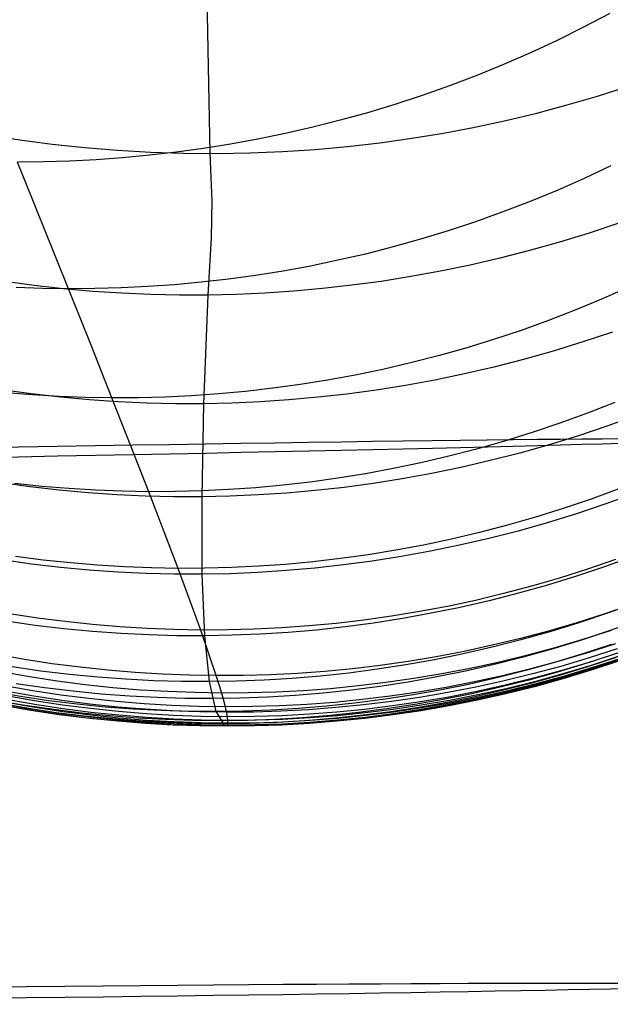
# Model space of a CAD drawing. Extents: x -1634 to -184, y -278 to 263.
# Tile 111 of 242: x -1142.24 to -1134.62, y 62.59 to 75.28. Entities that reach past the tile are written whole.
import ezdxf

# ---------------------------------------------------------------- set-up
doc = ezdxf.new("R2010")
doc.units = 0
doc.layers.add('PREDEFINITO', color=7, linetype='CONTINUOUS')

msp = doc.modelspace()

# ---------------------------------------------------------------- linework, layer by layer
at = {"layer": 'PREDEFINITO'}
for p, q in [((-1139.995, 84.249, 503.911), (-1139.783, 73.556, 547.064)), ((-1134.625, 75.356, 644.024), (-1134.963, 75.179, 644.071)), ((-1134.963, 75.179, 644.071), (-1135.303, 75.011, 644.114)), ((-1135.303, 75.011, 644.114), (-1135.647, 74.851, 644.154)), ((-1135.647, 74.851, 644.154), (-1135.993, 74.701, 644.19)), ((-1135.993, 74.701, 644.19), (-1136.341, 74.559, 644.223)), ((-1136.341, 74.559, 644.223), (-1136.691, 74.426, 644.252)), ((-1136.691, 74.426, 644.252), (-1137.043, 74.301, 644.278)), ((-1137.043, 74.301, 644.278), (-1137.395, 74.186, 644.301)), ((-1137.395, 74.186, 644.301), (-1137.749, 74.079, 644.32)), ((-1138.102, 73.981, 644.336), (-1138.456, 73.891, 644.349)), ((-1137.749, 74.079, 644.32), (-1138.102, 73.981, 644.336)), ((-1138.456, 73.891, 644.349), (-1138.81, 73.811, 644.359)), ((-1139.163, 73.738, 644.365), (-1139.515, 73.674, 644.369)), ((-1138.81, 73.811, 644.359), (-1139.163, 73.738, 644.365)), ((-1139.865, 73.618, 644.369), (-1140.215, 73.57, 644.366)), ((-1139.515, 73.674, 644.369), (-1139.865, 73.618, 644.369)), ((-1141.592, 73.456, 644.328), (-1141.929, 73.446, 644.311)), ((-1141.251, 73.473, 644.341), (-1141.592, 73.456, 644.328)), ((-1140.908, 73.498, 644.352), (-1141.251, 73.473, 644.341)), ((-1140.562, 73.53, 644.361), (-1140.908, 73.498, 644.352)), ((-1140.215, 73.57, 644.366), (-1140.562, 73.53, 644.361)), ((-1139.783, 73.556, 547.064), (-1139.759, 72.944, 549.219)), ((-1141.929, 73.446, 644.311), (-1142.264, 73.443, 644.293)), ((-1141.924, 72.601, 641.755), (-1142.264, 73.443, 644.293)), ((-1134.609, 73.393, 638.96), (-1134.954, 73.231, 639)), ((-1134.954, 73.231, 639), (-1135.301, 73.078, 639.036)), ((-1135.301, 73.078, 639.036), (-1135.651, 72.934, 639.07)), ((-1139.759, 72.944, 549.219), (-1139.764, 72.468, 550.999)), ((-1135.651, 72.934, 639.07), (-1136.002, 72.8, 639.1)), ((-1136.002, 72.8, 639.1), (-1136.355, 72.673, 639.127)), ((-1141.605, 71.81, 639.197), (-1141.924, 72.601, 641.755)), ((-1136.355, 72.673, 639.127), (-1136.71, 72.556, 639.151)), ((-1134.506, 72.657, 553.902), (-1134.889, 72.529, 553.899)), ((-1139.764, 72.468, 550.999), (-1139.809, 71.729, 554.035)), ((-1137.065, 72.448, 639.173), (-1137.42, 72.349, 639.191)), ((-1136.71, 72.556, 639.151), (-1137.065, 72.448, 639.173)), ((-1134.889, 72.529, 553.899), (-1135.274, 72.411, 553.899)), ((-1137.42, 72.349, 639.191), (-1137.776, 72.258, 639.206)), ((-1135.274, 72.411, 553.899), (-1135.658, 72.303, 553.901)), ((-1137.776, 72.258, 639.206), (-1138.131, 72.177, 639.219)), ((-1136.042, 72.204, 553.904), (-1136.426, 72.116, 553.909)), ((-1135.658, 72.303, 553.901), (-1136.042, 72.204, 553.904)), ((-1138.486, 72.103, 639.229), (-1138.839, 72.039, 639.235)), ((-1138.131, 72.177, 639.219), (-1138.486, 72.103, 639.229)), ((-1136.426, 72.116, 553.909), (-1136.809, 72.037, 553.917)), ((-1139.543, 71.934, 639.241), (-1139.893, 71.894, 639.24)), ((-1139.192, 71.982, 639.24), (-1139.543, 71.934, 639.241)), ((-1138.839, 72.039, 639.235), (-1139.192, 71.982, 639.24)), ((-1137.191, 71.967, 553.926), (-1137.572, 71.906, 553.936)), ((-1136.809, 72.037, 553.917), (-1137.191, 71.967, 553.926)), ((-1142.048, 71.852, 554.192), (-1142.429, 71.904, 554.225)), ((-1141.942, 71.815, 639.182), (-1142.282, 71.827, 639.164)), ((-1141.669, 71.81, 554.161), (-1142.048, 71.852, 554.192)), ((-1141.605, 71.81, 639.197), (-1141.942, 71.815, 639.182)), ((-1141.292, 71.777, 554.132), (-1141.669, 71.81, 554.161)), ((-1141.268, 71.812, 639.211), (-1141.605, 71.81, 639.197)), ((-1141.314, 71.082, 636.67), (-1141.605, 71.81, 639.197)), ((-1140.928, 71.821, 639.222), (-1141.268, 71.812, 639.211)), ((-1140.586, 71.838, 639.23), (-1140.928, 71.821, 639.222)), ((-1140.24, 71.862, 639.236), (-1140.586, 71.838, 639.23)), ((-1139.893, 71.894, 639.24), (-1140.24, 71.862, 639.236)), ((-1138.328, 71.813, 553.963), (-1138.702, 71.779, 553.979)), ((-1137.951, 71.855, 553.949), (-1138.328, 71.813, 553.963)), ((-1137.572, 71.906, 553.936), (-1137.951, 71.855, 553.949)), ((-1134.361, 71.841, 633.87), (-1134.71, 71.686, 633.906)), ((-1140.917, 71.752, 554.105), (-1141.292, 71.777, 554.132)), ((-1140.545, 71.736, 554.08), (-1140.917, 71.752, 554.105)), ((-1140.175, 71.729, 554.056), (-1140.545, 71.736, 554.08)), ((-1139.809, 71.729, 554.035), (-1140.175, 71.729, 554.056)), ((-1139.809, 71.729, 554.035), (-1139.863, 70.33, 560.355)), ((-1139.443, 71.738, 554.015), (-1139.809, 71.729, 554.035)), ((-1139.074, 71.754, 553.996), (-1139.443, 71.738, 554.015)), ((-1138.702, 71.779, 553.979), (-1139.074, 71.754, 553.996)), ((-1134.71, 71.686, 633.906), (-1135.061, 71.54, 633.94)), ((-1135.061, 71.54, 633.94), (-1135.414, 71.403, 633.971)), ((-1135.414, 71.403, 633.971), (-1135.768, 71.275, 634)), ((-1135.768, 71.275, 634), (-1136.124, 71.157, 634.026)), ((-1134.591, 71.252, 560.17), (-1134.972, 71.125, 560.174)), ((-1141.045, 70.404, 634.126), (-1141.314, 71.082, 636.67)), ((-1136.48, 71.047, 634.049), (-1136.837, 70.947, 634.069)), ((-1136.124, 71.157, 634.026), (-1136.48, 71.047, 634.049)), ((-1134.972, 71.125, 560.174), (-1135.353, 71.007, 560.179)), ((-1136.837, 70.947, 634.069), (-1137.194, 70.855, 634.087)), ((-1135.353, 71.007, 560.179), (-1135.736, 70.899, 560.185)), ((-1137.194, 70.855, 634.087), (-1137.551, 70.772, 634.103)), ((-1136.118, 70.801, 560.193), (-1136.499, 70.713, 560.203)), ((-1135.736, 70.899, 560.185), (-1136.118, 70.801, 560.193)), ((-1137.908, 70.698, 634.116), (-1138.264, 70.633, 634.126)), ((-1137.551, 70.772, 634.103), (-1137.908, 70.698, 634.116)), ((-1136.499, 70.713, 560.203), (-1136.88, 70.634, 560.215)), ((-1138.618, 70.576, 634.134), (-1138.971, 70.528, 634.139)), ((-1138.264, 70.633, 634.126), (-1138.618, 70.576, 634.134)), ((-1137.26, 70.565, 560.227), (-1137.638, 70.505, 560.242)), ((-1136.88, 70.634, 560.215), (-1137.26, 70.565, 560.227)), ((-1142.088, 70.456, 560.518), (-1142.467, 70.508, 560.55)), ((-1142.07, 70.443, 634.09), (-1142.416, 70.471, 634.073)), ((-1141.711, 70.414, 560.487), (-1142.088, 70.456, 560.518)), ((-1141.725, 70.422, 634.104), (-1142.07, 70.443, 634.09)), ((-1141.384, 70.409, 634.116), (-1141.725, 70.422, 634.104)), ((-1141.336, 70.38, 560.457), (-1141.711, 70.414, 560.487)), ((-1141.045, 70.404, 634.126), (-1141.384, 70.409, 634.116)), ((-1140.364, 70.414, 634.139), (-1140.706, 70.405, 634.133)), ((-1140.019, 70.431, 634.142), (-1140.364, 70.414, 634.139)), ((-1139.672, 70.455, 634.144), (-1140.019, 70.431, 634.142)), ((-1139.323, 70.487, 634.143), (-1139.672, 70.455, 634.144)), ((-1138.971, 70.528, 634.139), (-1139.323, 70.487, 634.143)), ((-1138.39, 70.412, 560.274), (-1138.762, 70.379, 560.293)), ((-1138.015, 70.454, 560.257), (-1138.39, 70.412, 560.274)), ((-1137.638, 70.505, 560.242), (-1138.015, 70.454, 560.257)), ((-1140.964, 70.355, 560.429), (-1141.336, 70.38, 560.457)), ((-1140.706, 70.405, 634.133), (-1141.045, 70.404, 634.126)), ((-1140.797, 69.775, 631.567), (-1141.045, 70.404, 634.126)), ((-1140.594, 70.338, 560.403), (-1140.964, 70.355, 560.429)), ((-1140.227, 70.33, 560.378), (-1140.594, 70.338, 560.403)), ((-1139.863, 70.33, 560.355), (-1140.227, 70.33, 560.378)), ((-1139.863, 70.33, 560.355), (-1139.887, 69.13, 566.726)), ((-1139.499, 70.338, 560.333), (-1139.863, 70.33, 560.355)), ((-1139.132, 70.355, 560.312), (-1139.499, 70.338, 560.333)), ((-1138.762, 70.379, 560.293), (-1139.132, 70.355, 560.312)), ((-1134.558, 70.346, 628.749), (-1134.913, 70.207, 628.781)), ((-1134.913, 70.207, 628.781), (-1135.269, 70.078, 628.81)), ((-1134.27, 70.181, 566.483), (-1134.648, 70.045, 566.49)), ((-1135.269, 70.078, 628.81), (-1135.626, 69.957, 628.838)), ((-1134.648, 70.045, 566.49), (-1135.027, 69.918, 566.499)), ((-1135.626, 69.957, 628.838), (-1135.984, 69.846, 628.863)), ((-1135.027, 69.918, 566.499), (-1135.406, 69.801, 566.509)), ((-1140.571, 69.196, 628.993), (-1140.797, 69.775, 631.567)), ((-1135.984, 69.846, 628.863), (-1136.342, 69.744, 628.886)), ((-1135.406, 69.801, 566.509), (-1135.786, 69.694, 566.521)), ((-1136.701, 69.652, 628.906), (-1137.06, 69.568, 628.924)), ((-1136.342, 69.744, 628.886), (-1136.701, 69.652, 628.906)), ((-1135.786, 69.694, 566.521), (-1136.165, 69.596, 566.534)), ((-1137.06, 69.568, 628.924), (-1137.418, 69.493, 628.941)), ((-1136.165, 69.596, 566.534), (-1136.545, 69.508, 566.548)), ((-1137.775, 69.427, 628.955), (-1138.132, 69.369, 628.966)), ((-1137.418, 69.493, 628.941), (-1137.775, 69.427, 628.955)), ((-1136.923, 69.43, 566.564), (-1137.301, 69.362, 566.58)), ((-1136.545, 69.508, 566.548), (-1136.923, 69.43, 566.564)), ((-1142.1, 69.259, 566.894), (-1142.476, 69.311, 566.927)), ((-1141.951, 69.265, 628.966), (-1142.302, 69.303, 628.955)), ((-1141.602, 69.236, 628.976), (-1141.951, 69.265, 628.966)), ((-1138.84, 69.28, 628.984), (-1139.191, 69.247, 628.99)), ((-1138.487, 69.32, 628.976), (-1138.84, 69.28, 628.984)), ((-1138.132, 69.369, 628.966), (-1138.487, 69.32, 628.976)), ((-1137.677, 69.302, 566.598), (-1138.051, 69.252, 566.617)), ((-1137.301, 69.362, 566.58), (-1137.677, 69.302, 566.598)), ((-1141.725, 69.216, 566.863), (-1142.1, 69.259, 566.894)), ((-1141.352, 69.182, 566.833), (-1141.725, 69.216, 566.863)), ((-1141.256, 69.215, 628.983), (-1141.602, 69.236, 628.976)), ((-1140.982, 69.156, 566.804), (-1141.352, 69.182, 566.833)), ((-1140.912, 69.202, 628.989), (-1141.256, 69.215, 628.983)), ((-1140.614, 69.139, 566.777), (-1140.982, 69.156, 566.804)), ((-1140.571, 69.196, 628.993), (-1140.912, 69.202, 628.989)), ((-1140.249, 69.131, 566.751), (-1140.614, 69.139, 566.777)), ((-1140.23, 69.197, 628.995), (-1140.571, 69.196, 628.993)), ((-1140.372, 68.678, 626.462), (-1140.571, 69.196, 628.993)), ((-1139.887, 69.206, 628.995), (-1140.23, 69.197, 628.995)), ((-1139.54, 69.223, 628.993), (-1139.887, 69.206, 628.995)), ((-1139.526, 69.138, 566.702), (-1139.887, 69.13, 566.726)), ((-1139.191, 69.247, 628.99), (-1139.54, 69.223, 628.993)), ((-1139.161, 69.154, 566.679), (-1139.526, 69.138, 566.702)), ((-1138.793, 69.178, 566.658), (-1139.161, 69.154, 566.679)), ((-1138.423, 69.21, 566.637), (-1138.793, 69.178, 566.658)), ((-1138.051, 69.252, 566.617), (-1138.423, 69.21, 566.637)), ((-1134.509, 69.233, 623.651), (-1134.866, 69.101, 623.681)), ((-1134.302, 69.174, 572.829), (-1134.677, 69.038, 572.842)), ((-1139.887, 69.13, 566.726), (-1140.249, 69.131, 566.751)), ((-1139.887, 69.13, 566.726), (-1139.884, 68.133, 573.128)), ((-1134.866, 69.101, 623.681), (-1135.225, 68.98, 623.71)), ((-1134.677, 69.038, 572.842), (-1135.054, 68.912, 572.857)), ((-1135.225, 68.98, 623.71), (-1135.584, 68.867, 623.737)), ((-1135.054, 68.912, 572.857), (-1135.431, 68.796, 572.872)), ((-1135.944, 68.764, 623.762), (-1136.305, 68.67, 623.785)), ((-1135.584, 68.867, 623.737), (-1135.944, 68.764, 623.762)), ((-1135.431, 68.796, 572.872), (-1135.808, 68.689, 572.889)), ((-1140.193, 68.208, 623.92), (-1140.372, 68.678, 626.462)), ((-1136.305, 68.67, 623.785), (-1136.665, 68.585, 623.807)), ((-1135.808, 68.689, 572.889), (-1136.185, 68.593, 572.907)), ((-1137.025, 68.509, 623.826), (-1137.384, 68.442, 623.844)), ((-1136.665, 68.585, 623.807), (-1137.025, 68.509, 623.826)), ((-1136.562, 68.506, 572.925), (-1136.938, 68.428, 572.944)), ((-1136.185, 68.593, 572.907), (-1136.562, 68.506, 572.925)), ((-1137.742, 68.383, 623.859), (-1138.098, 68.334, 623.873)), ((-1137.384, 68.442, 623.844), (-1137.742, 68.383, 623.859)), ((-1136.938, 68.428, 572.944), (-1137.313, 68.36, 572.965)), ((-1142.082, 68.264, 573.301), (-1142.456, 68.317, 573.334)), ((-1141.934, 68.316, 623.915), (-1142.288, 68.362, 623.909)), ((-1141.71, 68.221, 573.27), (-1142.082, 68.264, 573.301)), ((-1141.581, 68.279, 623.919), (-1141.934, 68.316, 623.915)), ((-1141.23, 68.249, 623.922), (-1141.581, 68.279, 623.919)), ((-1140.882, 68.228, 623.923), (-1141.23, 68.249, 623.922)), ((-1138.806, 68.26, 623.896), (-1139.157, 68.235, 623.904)), ((-1138.453, 68.293, 623.885), (-1138.806, 68.26, 623.896)), ((-1138.098, 68.334, 623.873), (-1138.453, 68.293, 623.885)), ((-1138.059, 68.252, 573.008), (-1138.429, 68.211, 573.031)), ((-1137.687, 68.301, 572.986), (-1138.059, 68.252, 573.008)), ((-1137.313, 68.36, 572.965), (-1137.687, 68.301, 572.986)), ((-1134.55, 68.321, 618.511), (-1134.91, 68.197, 618.541)), ((-1134.307, 68.368, 579.202), (-1134.679, 68.233, 579.221)), ((-1141.339, 68.186, 573.239), (-1141.71, 68.221, 573.27)), ((-1140.971, 68.161, 573.21), (-1141.339, 68.186, 573.239)), ((-1140.606, 68.143, 573.182), (-1140.971, 68.161, 573.21)), ((-1140.536, 68.214, 623.922), (-1140.882, 68.228, 623.923)), ((-1140.243, 68.134, 573.154), (-1140.606, 68.143, 573.182)), ((-1140.193, 68.208, 623.92), (-1140.536, 68.214, 623.922)), ((-1139.884, 68.133, 573.128), (-1140.243, 68.134, 573.154)), ((-1139.851, 68.209, 623.916), (-1140.193, 68.208, 623.92)), ((-1140.037, 67.786, 621.368), (-1140.193, 68.208, 623.92)), ((-1139.525, 68.14, 573.103), (-1139.884, 68.133, 573.128)), ((-1139.884, 68.133, 573.128), (-1139.852, 67.339, 579.556)), ((-1139.505, 68.218, 623.911), (-1139.851, 68.209, 623.916)), ((-1139.162, 68.155, 573.078), (-1139.525, 68.14, 573.103)), ((-1139.157, 68.235, 623.904), (-1139.505, 68.218, 623.911)), ((-1138.797, 68.179, 573.054), (-1139.162, 68.155, 573.078)), ((-1138.429, 68.211, 573.031), (-1138.797, 68.179, 573.054)), ((-1134.91, 68.197, 618.541), (-1135.271, 68.083, 618.57)), ((-1134.679, 68.233, 579.221), (-1135.053, 68.108, 579.241)), ((-1135.271, 68.083, 618.57), (-1135.633, 67.978, 618.597)), ((-1135.053, 68.108, 579.241), (-1135.428, 67.992, 579.262)), ((-1135.995, 67.883, 618.623), (-1136.356, 67.796, 618.647)), ((-1135.803, 67.887, 579.283), (-1136.178, 67.791, 579.305)), ((-1135.633, 67.978, 618.597), (-1135.995, 67.883, 618.623)), ((-1135.428, 67.992, 579.262), (-1135.803, 67.887, 579.283)), ((-1139.901, 67.413, 618.806), (-1140.037, 67.786, 621.368)), ((-1136.356, 67.796, 618.647), (-1136.718, 67.719, 618.67)), ((-1136.178, 67.791, 579.305), (-1136.552, 67.705, 579.328)), ((-1134.326, 67.749, 613.436), (-1134.688, 67.623, 613.468)), ((-1134.284, 67.763, 585.594), (-1134.654, 67.629, 585.619)), ((-1142.007, 67.568, 618.836), (-1142.365, 67.623, 618.836)), ((-1137.078, 67.651, 618.691), (-1137.438, 67.592, 618.71)), ((-1136.926, 67.629, 579.351), (-1137.298, 67.561, 579.375)), ((-1136.718, 67.719, 618.67), (-1137.078, 67.651, 618.691)), ((-1136.552, 67.705, 579.328), (-1136.926, 67.629, 579.351)), ((-1134.688, 67.623, 613.468), (-1135.05, 67.508, 613.499)), ((-1134.654, 67.629, 585.619), (-1135.025, 67.506, 585.644)), ((-1142.036, 67.473, 579.734), (-1142.408, 67.526, 579.766)), ((-1141.65, 67.522, 618.834), (-1142.007, 67.568, 618.836)), ((-1141.296, 67.484, 618.831), (-1141.65, 67.522, 618.834)), ((-1138.153, 67.5, 618.745), (-1138.507, 67.466, 618.76)), ((-1137.796, 67.542, 618.728), (-1138.153, 67.5, 618.745)), ((-1137.67, 67.503, 579.4), (-1138.039, 67.454, 579.425)), ((-1137.438, 67.592, 618.71), (-1137.796, 67.542, 618.728)), ((-1137.298, 67.561, 579.375), (-1137.67, 67.503, 579.4)), ((-1135.05, 67.508, 613.499), (-1135.413, 67.401, 613.528)), ((-1135.025, 67.506, 585.644), (-1135.397, 67.391, 585.67)), ((-1134.262, 67.537, 588.789), (-1134.631, 67.404, 588.817)), ((-1141.666, 67.429, 579.702), (-1142.036, 67.473, 579.734)), ((-1141.298, 67.394, 579.672), (-1141.666, 67.429, 579.702)), ((-1140.933, 67.368, 579.642), (-1141.298, 67.394, 579.672)), ((-1140.943, 67.454, 618.827), (-1141.296, 67.484, 618.831)), ((-1140.593, 67.433, 618.821), (-1140.943, 67.454, 618.827)), ((-1140.569, 67.35, 579.612), (-1140.933, 67.368, 579.642)), ((-1140.246, 67.419, 618.814), (-1140.593, 67.433, 618.821)), ((-1139.901, 67.413, 618.806), (-1140.246, 67.419, 618.814)), ((-1139.557, 67.415, 618.797), (-1139.901, 67.413, 618.806)), ((-1139.79, 67.096, 616.3), (-1139.901, 67.413, 618.806)), ((-1139.21, 67.424, 618.786), (-1139.557, 67.415, 618.797)), ((-1138.86, 67.441, 618.774), (-1139.21, 67.424, 618.786)), ((-1138.772, 67.383, 579.476), (-1139.135, 67.36, 579.503)), ((-1138.507, 67.466, 618.76), (-1138.86, 67.441, 618.774)), ((-1138.407, 67.414, 579.45), (-1138.772, 67.383, 579.476)), ((-1138.039, 67.454, 579.425), (-1138.407, 67.414, 579.45)), ((-1135.413, 67.401, 613.528), (-1135.776, 67.304, 613.557)), ((-1135.397, 67.391, 585.67), (-1135.77, 67.287, 585.696)), ((-1134.631, 67.404, 588.817), (-1135.001, 67.281, 588.845)), ((-1134.608, 67.407, 610.922), (-1134.971, 67.29, 610.953)), ((-1140.209, 67.341, 579.584), (-1140.569, 67.35, 579.612)), ((-1139.852, 67.339, 579.556), (-1140.209, 67.341, 579.584)), ((-1139.495, 67.346, 579.529), (-1139.852, 67.339, 579.556)), ((-1139.852, 67.339, 579.556), (-1139.792, 66.749, 586.003)), ((-1139.135, 67.36, 579.503), (-1139.495, 67.346, 579.529)), ((-1135.77, 67.287, 585.696), (-1136.142, 67.193, 585.723)), ((-1135.776, 67.304, 613.557), (-1136.14, 67.217, 613.584)), ((-1135.001, 67.281, 588.845), (-1135.372, 67.167, 588.873)), ((-1134.971, 67.29, 610.953), (-1135.335, 67.183, 610.984)), ((-1134.549, 67.238, 608.371), (-1134.913, 67.12, 608.404)), ((-1136.514, 67.108, 585.75), (-1136.885, 67.032, 585.777)), ((-1136.502, 67.139, 613.609), (-1136.864, 67.069, 613.634)), ((-1136.142, 67.193, 585.723), (-1136.514, 67.108, 585.75)), ((-1136.14, 67.217, 613.584), (-1136.502, 67.139, 613.609)), ((-1135.372, 67.167, 588.873), (-1135.743, 67.064, 588.902)), ((-1135.335, 67.183, 610.984), (-1135.699, 67.086, 611.013)), ((-1134.913, 67.12, 608.404), (-1135.277, 67.012, 608.435)), ((-1134.601, 67.229, 592.017), (-1134.97, 67.107, 592.048)), ((-1134.528, 67.173, 607.13), (-1134.892, 67.055, 607.163)), ((-1134.512, 67.119, 605.887), (-1134.876, 67, 605.92)), ((-1142.175, 67.035, 613.865), (-1142.537, 67.099, 613.872)), ((-1141.815, 66.98, 613.857), (-1142.175, 67.035, 613.865)), ((-1139.7, 66.826, 613.787), (-1139.79, 67.096, 616.3)), ((-1137.225, 67.009, 613.657), (-1137.585, 66.958, 613.679)), ((-1136.885, 67.032, 585.777), (-1137.255, 66.966, 585.805)), ((-1136.864, 67.069, 613.634), (-1137.225, 67.009, 613.657)), ((-1136.062, 66.997, 611.042), (-1136.426, 66.918, 611.069)), ((-1135.743, 67.064, 588.902), (-1136.114, 66.97, 588.931)), ((-1135.699, 67.086, 611.013), (-1136.062, 66.997, 611.042)), ((-1135.339, 66.994, 592.078), (-1135.709, 66.891, 592.109)), ((-1135.277, 67.012, 608.435), (-1135.642, 66.914, 608.466)), ((-1134.97, 67.107, 592.048), (-1135.339, 66.994, 592.078)), ((-1134.932, 66.983, 595.252), (-1135.3, 66.871, 595.286)), ((-1134.892, 67.055, 607.163), (-1135.257, 66.946, 607.195)), ((-1134.876, 67, 605.92), (-1135.241, 66.892, 605.953)), ((-1134.564, 67.104, 595.219), (-1134.932, 66.983, 595.252)), ((-1134.543, 67.061, 596.82), (-1134.91, 66.94, 596.855)), ((-1134.52, 67.03, 598.429), (-1134.887, 66.909, 598.464)), ((-1134.501, 67.076, 604.644), (-1134.866, 66.957, 604.677)), ((-1134.498, 67.015, 600.914), (-1134.863, 66.895, 600.949)), ((-1134.495, 67.044, 603.4), (-1134.86, 66.925, 603.434)), ((-1134.494, 67.024, 602.156), (-1134.859, 66.904, 602.19)), ((-1142.111, 66.81, 611.37), (-1142.473, 66.874, 611.381)), ((-1141.962, 66.886, 586.185), (-1142.331, 66.939, 586.217)), ((-1141.594, 66.842, 586.154), (-1141.962, 66.886, 586.185)), ((-1141.457, 66.934, 613.848), (-1141.815, 66.98, 613.857)), ((-1141.1, 66.896, 613.838), (-1141.457, 66.934, 613.848)), ((-1140.746, 66.866, 613.826), (-1141.1, 66.896, 613.838)), ((-1140.394, 66.845, 613.814), (-1140.746, 66.866, 613.826)), ((-1138.653, 66.855, 613.738), (-1139.005, 66.837, 613.756)), ((-1138.299, 66.881, 613.72), (-1138.653, 66.855, 613.738)), ((-1137.991, 66.86, 585.861), (-1138.356, 66.821, 585.889)), ((-1137.943, 66.915, 613.7), (-1138.299, 66.881, 613.72)), ((-1137.624, 66.909, 585.833), (-1137.991, 66.86, 585.861)), ((-1137.585, 66.958, 613.679), (-1137.943, 66.915, 613.7)), ((-1137.255, 66.966, 585.805), (-1137.624, 66.909, 585.833)), ((-1136.484, 66.885, 588.96), (-1136.854, 66.81, 588.989)), ((-1136.426, 66.918, 611.069), (-1136.789, 66.849, 611.096)), ((-1136.114, 66.97, 588.931), (-1136.484, 66.885, 588.96)), ((-1135.709, 66.891, 592.109), (-1136.079, 66.797, 592.14)), ((-1135.642, 66.914, 608.466), (-1136.006, 66.825, 608.496)), ((-1135.3, 66.871, 595.286), (-1135.668, 66.768, 595.319)), ((-1135.257, 66.946, 607.195), (-1135.622, 66.848, 607.226)), ((-1135.241, 66.892, 605.953), (-1135.607, 66.792, 605.984)), ((-1134.91, 66.94, 596.855), (-1135.278, 66.828, 596.889)), ((-1134.887, 66.909, 598.464), (-1135.253, 66.798, 598.5)), ((-1134.866, 66.957, 604.677), (-1135.231, 66.848, 604.71)), ((-1134.863, 66.895, 600.949), (-1135.229, 66.784, 600.983)), ((-1134.86, 66.925, 603.434), (-1135.225, 66.816, 603.467)), ((-1134.859, 66.904, 602.19), (-1135.225, 66.794, 602.224)), ((-1141.75, 66.755, 611.358), (-1142.111, 66.81, 611.37)), ((-1141.391, 66.709, 611.345), (-1141.75, 66.755, 611.358)), ((-1141.229, 66.806, 586.122), (-1141.594, 66.842, 586.154)), ((-1140.865, 66.779, 586.092), (-1141.229, 66.806, 586.122)), ((-1140.505, 66.761, 586.062), (-1140.865, 66.779, 586.092)), ((-1140.147, 66.751, 586.032), (-1140.505, 66.761, 586.062)), ((-1140.046, 66.831, 613.801), (-1140.394, 66.845, 613.814)), ((-1139.792, 66.749, 586.003), (-1140.147, 66.751, 586.032)), ((-1139.7, 66.826, 613.787), (-1140.046, 66.831, 613.801)), ((-1139.437, 66.754, 585.974), (-1139.792, 66.749, 586.003)), ((-1139.792, 66.749, 586.003), (-1139.704, 66.363, 592.448)), ((-1139.354, 66.828, 613.772), (-1139.7, 66.826, 613.787)), ((-1139.63, 66.601, 611.268), (-1139.7, 66.826, 613.787)), ((-1139.08, 66.768, 585.946), (-1139.437, 66.754, 585.974)), ((-1139.005, 66.837, 613.756), (-1139.354, 66.828, 613.772)), ((-1138.719, 66.79, 585.917), (-1139.08, 66.768, 585.946)), ((-1138.356, 66.821, 585.889), (-1138.719, 66.79, 585.917)), ((-1137.511, 66.736, 611.145), (-1137.87, 66.693, 611.168)), ((-1137.223, 66.744, 589.018), (-1137.591, 66.688, 589.047)), ((-1137.15, 66.788, 611.121), (-1137.511, 66.736, 611.145)), ((-1136.854, 66.81, 588.989), (-1137.223, 66.744, 589.018)), ((-1136.789, 66.849, 611.096), (-1137.15, 66.788, 611.121)), ((-1136.37, 66.745, 608.525), (-1136.734, 66.675, 608.553)), ((-1136.079, 66.797, 592.14), (-1136.448, 66.713, 592.171)), ((-1136.006, 66.825, 608.496), (-1136.37, 66.745, 608.525)), ((-1135.987, 66.758, 607.257), (-1136.351, 66.678, 607.286)), ((-1135.668, 66.768, 595.319), (-1136.037, 66.676, 595.352)), ((-1135.622, 66.848, 607.226), (-1135.987, 66.758, 607.257)), ((-1135.607, 66.792, 605.984), (-1135.972, 66.703, 606.016)), ((-1135.596, 66.748, 604.743), (-1135.962, 66.658, 604.775)), ((-1135.278, 66.828, 596.889), (-1135.645, 66.726, 596.924)), ((-1135.253, 66.798, 598.5), (-1135.621, 66.696, 598.536)), ((-1135.231, 66.848, 604.71), (-1135.596, 66.748, 604.743)), ((-1135.229, 66.784, 600.983), (-1135.596, 66.683, 601.018)), ((-1135.225, 66.816, 603.467), (-1135.591, 66.716, 603.501)), ((-1135.225, 66.794, 602.224), (-1135.591, 66.694, 602.258)), ((-1142.226, 66.557, 592.667), (-1142.594, 66.619, 592.699)), ((-1142.067, 66.631, 608.871), (-1142.43, 66.695, 608.887)), ((-1142.053, 66.561, 607.655), (-1142.417, 66.625, 607.672)), ((-1141.914, 66.669, 589.409), (-1142.282, 66.722, 589.441)), ((-1141.705, 66.576, 608.855), (-1142.067, 66.631, 608.871)), ((-1141.547, 66.625, 589.377), (-1141.914, 66.669, 589.409)), ((-1141.183, 66.589, 589.346), (-1141.547, 66.625, 589.377)), ((-1141.033, 66.671, 611.331), (-1141.391, 66.709, 611.345)), ((-1140.679, 66.641, 611.316), (-1141.033, 66.671, 611.331)), ((-1140.326, 66.62, 611.301), (-1140.679, 66.641, 611.316)), ((-1139.976, 66.607, 611.285), (-1140.326, 66.62, 611.301)), ((-1139.63, 66.601, 611.268), (-1139.976, 66.607, 611.285)), ((-1139.283, 66.604, 611.25), (-1139.63, 66.601, 611.268)), ((-1139.581, 66.424, 608.744), (-1139.63, 66.601, 611.268)), ((-1138.933, 66.614, 611.231), (-1139.283, 66.604, 611.25)), ((-1138.581, 66.632, 611.211), (-1138.933, 66.614, 611.231)), ((-1138.32, 66.601, 589.107), (-1138.682, 66.571, 589.136)), ((-1138.227, 66.658, 611.19), (-1138.581, 66.632, 611.211)), ((-1137.956, 66.64, 589.077), (-1138.32, 66.601, 589.107)), ((-1137.87, 66.693, 611.168), (-1138.227, 66.658, 611.19)), ((-1137.591, 66.688, 589.047), (-1137.956, 66.64, 589.077)), ((-1137.096, 66.614, 608.58), (-1137.457, 66.561, 608.606)), ((-1136.817, 66.639, 592.202), (-1137.184, 66.574, 592.233)), ((-1136.734, 66.675, 608.553), (-1137.096, 66.614, 608.58)), ((-1136.715, 66.608, 607.315), (-1137.078, 66.546, 607.343)), ((-1136.448, 66.713, 592.171), (-1136.817, 66.639, 592.202)), ((-1136.351, 66.678, 607.286), (-1136.715, 66.608, 607.315)), ((-1136.337, 66.622, 606.046), (-1136.701, 66.551, 606.076)), ((-1136.037, 66.676, 595.352), (-1136.405, 66.592, 595.385)), ((-1136.013, 66.634, 596.958), (-1136.381, 66.551, 596.992)), ((-1135.988, 66.604, 598.571), (-1136.354, 66.521, 598.606)), ((-1135.972, 66.703, 606.016), (-1136.337, 66.622, 606.046)), ((-1135.962, 66.658, 604.775), (-1136.327, 66.578, 604.806)), ((-1135.957, 66.625, 603.533), (-1136.323, 66.544, 603.565)), ((-1135.957, 66.603, 602.291), (-1136.323, 66.522, 602.324)), ((-1135.645, 66.726, 596.924), (-1136.013, 66.634, 596.958)), ((-1135.621, 66.696, 598.536), (-1135.988, 66.604, 598.571)), ((-1135.596, 66.683, 601.018), (-1135.963, 66.592, 601.052)), ((-1135.591, 66.716, 603.501), (-1135.957, 66.625, 603.533)), ((-1135.591, 66.694, 602.258), (-1135.957, 66.603, 602.291)), ((-1142.163, 66.442, 595.894), (-1142.53, 66.504, 595.926)), ((-1142.044, 66.502, 606.437), (-1142.408, 66.566, 606.456)), ((-1142.041, 66.416, 604), (-1142.405, 66.48, 604.023)), ((-1142.04, 66.454, 605.219), (-1142.404, 66.518, 605.24)), ((-1141.859, 66.503, 592.635), (-1142.226, 66.557, 592.667)), ((-1141.691, 66.506, 607.636), (-1142.053, 66.561, 607.655)), ((-1141.682, 66.447, 606.417), (-1142.044, 66.502, 606.437)), ((-1141.494, 66.458, 592.603), (-1141.859, 66.503, 592.635)), ((-1141.345, 66.53, 608.838), (-1141.705, 66.576, 608.855)), ((-1141.331, 66.46, 607.618), (-1141.691, 66.506, 607.636)), ((-1140.987, 66.492, 608.821), (-1141.345, 66.53, 608.838)), ((-1140.821, 66.562, 589.315), (-1141.183, 66.589, 589.346)), ((-1140.632, 66.463, 608.803), (-1140.987, 66.492, 608.821)), ((-1140.462, 66.543, 589.284), (-1140.821, 66.562, 589.315)), ((-1140.105, 66.533, 589.254), (-1140.462, 66.543, 589.284)), ((-1139.751, 66.53, 589.225), (-1140.105, 66.533, 589.254)), ((-1139.398, 66.536, 589.195), (-1139.751, 66.53, 589.225)), ((-1139.041, 66.549, 589.166), (-1139.398, 66.536, 589.195)), ((-1138.682, 66.571, 589.136), (-1139.041, 66.549, 589.166)), ((-1138.175, 66.482, 608.656), (-1138.53, 66.456, 608.679)), ((-1137.817, 66.517, 608.632), (-1138.175, 66.482, 608.656)), ((-1137.55, 66.518, 592.264), (-1137.915, 66.47, 592.295)), ((-1137.457, 66.561, 608.606), (-1137.817, 66.517, 608.632)), ((-1137.439, 66.493, 607.37), (-1137.799, 66.449, 607.397)), ((-1137.184, 66.574, 592.233), (-1137.55, 66.518, 592.264)), ((-1137.078, 66.546, 607.343), (-1137.439, 66.493, 607.37)), ((-1137.064, 66.489, 606.105), (-1137.426, 66.436, 606.133)), ((-1136.772, 66.518, 595.418), (-1137.138, 66.454, 595.451)), ((-1136.747, 66.477, 597.026), (-1137.113, 66.413, 597.06)), ((-1136.701, 66.551, 606.076), (-1137.064, 66.489, 606.105)), ((-1136.692, 66.506, 604.837), (-1137.055, 66.444, 604.867)), ((-1136.405, 66.592, 595.385), (-1136.772, 66.518, 595.418)), ((-1136.381, 66.551, 596.992), (-1136.747, 66.477, 597.026)), ((-1136.354, 66.521, 598.606), (-1136.721, 66.448, 598.64)), ((-1136.329, 66.51, 601.085), (-1136.694, 66.438, 601.118)), ((-1136.327, 66.578, 604.806), (-1136.692, 66.506, 604.837)), ((-1136.323, 66.522, 602.324), (-1136.688, 66.449, 602.356)), ((-1136.323, 66.544, 603.565), (-1136.687, 66.472, 603.597)), ((-1135.963, 66.592, 601.052), (-1136.329, 66.51, 601.085)), ((-1142.129, 66.403, 597.508), (-1142.495, 66.466, 597.54)), ((-1142.093, 66.377, 599.126), (-1142.459, 66.44, 599.158)), ((-1142.057, 66.375, 601.563), (-1142.422, 66.438, 601.59)), ((-1142.046, 66.39, 602.781), (-1142.411, 66.454, 602.806)), ((-1141.797, 66.388, 595.863), (-1142.163, 66.442, 595.894)), ((-1141.763, 66.349, 597.476), (-1142.129, 66.403, 597.508)), ((-1141.728, 66.323, 599.094), (-1142.093, 66.377, 599.126)), ((-1141.693, 66.32, 601.535), (-1142.057, 66.375, 601.563)), ((-1141.683, 66.336, 602.755), (-1142.046, 66.39, 602.781)), ((-1141.678, 66.362, 603.976), (-1142.041, 66.416, 604)), ((-1141.677, 66.399, 605.197), (-1142.04, 66.454, 605.219)), ((-1141.433, 66.343, 595.831), (-1141.797, 66.388, 595.863)), ((-1141.4, 66.304, 597.445), (-1141.763, 66.349, 597.476)), ((-1141.321, 66.401, 606.396), (-1141.682, 66.447, 606.417)), ((-1141.316, 66.316, 603.952), (-1141.678, 66.362, 603.976)), ((-1141.316, 66.353, 605.174), (-1141.677, 66.399, 605.197)), ((-1141.131, 66.422, 592.572), (-1141.494, 66.458, 592.603)), ((-1140.972, 66.422, 607.598), (-1141.331, 66.46, 607.618)), ((-1140.962, 66.364, 606.375), (-1141.321, 66.401, 606.396)), ((-1140.957, 66.316, 605.151), (-1141.316, 66.353, 605.174)), ((-1140.77, 66.395, 592.54), (-1141.131, 66.422, 592.572)), ((-1140.616, 66.393, 607.579), (-1140.972, 66.422, 607.598)), ((-1140.606, 66.335, 606.353), (-1140.962, 66.364, 606.375)), ((-1140.412, 66.376, 592.509), (-1140.77, 66.395, 592.54)), ((-1140.278, 66.442, 608.784), (-1140.632, 66.463, 608.803)), ((-1140.263, 66.372, 607.558), (-1140.616, 66.393, 607.579)), ((-1140.056, 66.365, 592.479), (-1140.412, 66.376, 592.509)), ((-1139.928, 66.429, 608.764), (-1140.278, 66.442, 608.784)), ((-1139.912, 66.36, 607.537), (-1140.263, 66.372, 607.558)), ((-1139.704, 66.363, 592.448), (-1140.056, 66.365, 592.479)), ((-1139.581, 66.424, 608.744), (-1139.928, 66.429, 608.764)), ((-1139.564, 66.355, 607.516), (-1139.912, 66.36, 607.537)), ((-1139.351, 66.368, 592.418), (-1139.704, 66.363, 592.448)), ((-1139.704, 66.363, 592.448), (-1139.588, 66.179, 598.905)), ((-1139.233, 66.427, 608.724), (-1139.581, 66.424, 608.744)), ((-1139.553, 66.296, 606.286), (-1139.581, 66.424, 608.744)), ((-1139.217, 66.357, 607.494), (-1139.564, 66.355, 607.516)), ((-1138.996, 66.381, 592.388), (-1139.351, 66.368, 592.418)), ((-1138.883, 66.437, 608.702), (-1139.233, 66.427, 608.724)), ((-1138.866, 66.368, 607.471), (-1139.217, 66.357, 607.494)), ((-1138.638, 66.402, 592.357), (-1138.996, 66.381, 592.388)), ((-1138.53, 66.456, 608.679), (-1138.883, 66.437, 608.702)), ((-1138.513, 66.387, 607.447), (-1138.866, 66.368, 607.471)), ((-1138.278, 66.432, 592.326), (-1138.638, 66.402, 592.357)), ((-1138.157, 66.414, 607.422), (-1138.513, 66.387, 607.447)), ((-1138.144, 66.356, 606.187), (-1138.5, 66.329, 606.213)), ((-1137.915, 66.47, 592.295), (-1138.278, 66.432, 592.326)), ((-1137.867, 66.351, 595.516), (-1138.228, 66.314, 595.548)), ((-1137.799, 66.449, 607.397), (-1138.157, 66.414, 607.422)), ((-1137.786, 66.392, 606.161), (-1138.144, 66.356, 606.187)), ((-1137.503, 66.398, 595.484), (-1137.867, 66.351, 595.516)), ((-1137.477, 66.357, 597.093), (-1137.84, 66.311, 597.126)), ((-1137.426, 66.436, 606.133), (-1137.786, 66.392, 606.161)), ((-1137.417, 66.391, 604.896), (-1137.778, 66.346, 604.924)), ((-1137.414, 66.356, 603.658), (-1137.774, 66.311, 603.687)), ((-1137.138, 66.454, 595.451), (-1137.503, 66.398, 595.484)), ((-1137.113, 66.413, 597.06), (-1137.477, 66.357, 597.093)), ((-1137.086, 66.384, 598.675), (-1137.449, 66.329, 598.709)), ((-1137.058, 66.374, 601.151), (-1137.422, 66.32, 601.183)), ((-1137.055, 66.444, 604.867), (-1137.417, 66.391, 604.896)), ((-1137.052, 66.386, 602.388), (-1137.415, 66.332, 602.419)), ((-1137.051, 66.41, 603.628), (-1137.414, 66.356, 603.658)), ((-1136.721, 66.448, 598.64), (-1137.086, 66.384, 598.675)), ((-1136.694, 66.438, 601.118), (-1137.058, 66.374, 601.151)), ((-1136.688, 66.449, 602.356), (-1137.052, 66.386, 602.388)), ((-1136.687, 66.472, 603.597), (-1137.051, 66.41, 603.628)), ((-1141.366, 66.278, 599.063), (-1141.728, 66.323, 599.094)), ((-1141.331, 66.275, 601.507), (-1141.693, 66.32, 601.535)), ((-1141.321, 66.29, 602.729), (-1141.683, 66.336, 602.755)), ((-1141.071, 66.307, 595.799), (-1141.433, 66.343, 595.831)), ((-1141.039, 66.268, 597.413), (-1141.4, 66.304, 597.445)), ((-1141.005, 66.242, 599.031), (-1141.366, 66.278, 599.063)), ((-1140.971, 66.238, 601.479), (-1141.331, 66.275, 601.507)), ((-1140.962, 66.253, 602.702), (-1141.321, 66.29, 602.729)), ((-1140.957, 66.279, 603.927), (-1141.316, 66.316, 603.952)), ((-1140.712, 66.279, 595.768), (-1141.071, 66.307, 595.799)), ((-1140.68, 66.24, 597.381), (-1141.039, 66.268, 597.413)), ((-1140.647, 66.214, 598.999), (-1141.005, 66.242, 599.031)), ((-1140.613, 66.21, 601.451), (-1140.971, 66.238, 601.479)), ((-1140.604, 66.224, 602.676), (-1140.962, 66.253, 602.702)), ((-1140.6, 66.287, 605.128), (-1140.957, 66.316, 605.151)), ((-1140.6, 66.25, 603.902), (-1140.957, 66.279, 603.927)), ((-1140.355, 66.26, 595.736), (-1140.712, 66.279, 595.768)), ((-1140.324, 66.221, 597.35), (-1140.68, 66.24, 597.381)), ((-1140.252, 66.314, 606.331), (-1140.606, 66.335, 606.353)), ((-1140.249, 66.204, 602.649), (-1140.604, 66.224, 602.676)), ((-1140.246, 66.266, 605.104), (-1140.6, 66.287, 605.128)), ((-1140.245, 66.23, 603.877), (-1140.6, 66.25, 603.902)), ((-1140.001, 66.249, 595.705), (-1140.355, 66.26, 595.736)), ((-1139.97, 66.209, 597.318), (-1140.324, 66.221, 597.35)), ((-1139.901, 66.301, 606.309), (-1140.252, 66.314, 606.331)), ((-1139.895, 66.254, 605.08), (-1140.246, 66.266, 605.104)), ((-1139.893, 66.217, 603.851), (-1140.245, 66.23, 603.877)), ((-1139.649, 66.246, 595.674), (-1140.001, 66.249, 595.705)), ((-1139.553, 66.296, 606.286), (-1139.901, 66.301, 606.309)), ((-1139.546, 66.249, 605.056), (-1139.895, 66.254, 605.08)), ((-1139.298, 66.25, 595.643), (-1139.649, 66.246, 595.674)), ((-1139.205, 66.299, 606.262), (-1139.553, 66.296, 606.286)), ((-1139.548, 66.188, 602.594), (-1139.553, 66.296, 606.286)), ((-1139.198, 66.252, 605.031), (-1139.546, 66.249, 605.056)), ((-1138.944, 66.263, 595.612), (-1139.298, 66.25, 595.643)), ((-1138.915, 66.223, 597.224), (-1139.269, 66.211, 597.255)), ((-1138.854, 66.31, 606.238), (-1139.205, 66.299, 606.262)), ((-1138.847, 66.263, 605.006), (-1139.198, 66.252, 605.031)), ((-1138.844, 66.228, 603.772), (-1139.196, 66.216, 603.799)), ((-1138.587, 66.284, 595.58), (-1138.944, 66.263, 595.612)), ((-1138.559, 66.244, 597.191), (-1138.915, 66.223, 597.224)), ((-1138.5, 66.329, 606.213), (-1138.854, 66.31, 606.238)), ((-1138.493, 66.283, 604.979), (-1138.847, 66.263, 605.006)), ((-1138.493, 66.223, 602.51), (-1138.847, 66.203, 602.538)), ((-1138.49, 66.247, 603.744), (-1138.844, 66.228, 603.772)), ((-1138.228, 66.314, 595.548), (-1138.587, 66.284, 595.58)), ((-1138.201, 66.273, 597.159), (-1138.559, 66.244, 597.191)), ((-1138.171, 66.245, 598.776), (-1138.529, 66.217, 598.809)), ((-1138.143, 66.238, 601.246), (-1138.5, 66.21, 601.276)), ((-1138.136, 66.31, 604.952), (-1138.493, 66.283, 604.979)), ((-1138.135, 66.251, 602.48), (-1138.493, 66.223, 602.51)), ((-1138.133, 66.275, 603.716), (-1138.49, 66.247, 603.744)), ((-1137.84, 66.311, 597.126), (-1138.201, 66.273, 597.159)), ((-1137.811, 66.283, 598.742), (-1138.171, 66.245, 598.776)), ((-1137.783, 66.275, 601.215), (-1138.143, 66.238, 601.246)), ((-1137.778, 66.346, 604.924), (-1138.136, 66.31, 604.952)), ((-1137.776, 66.287, 602.45), (-1138.135, 66.251, 602.48)), ((-1137.774, 66.311, 603.687), (-1138.133, 66.275, 603.716)), ((-1137.449, 66.329, 598.709), (-1137.811, 66.283, 598.742)), ((-1137.422, 66.32, 601.183), (-1137.783, 66.275, 601.215)), ((-1137.415, 66.332, 602.419), (-1137.776, 66.287, 602.45)), ((-1140.291, 66.194, 598.968), (-1140.647, 66.214, 598.999)), ((-1140.258, 66.19, 601.422), (-1140.613, 66.21, 601.451)), ((-1139.938, 66.183, 598.936), (-1140.291, 66.194, 598.968)), ((-1139.906, 66.178, 601.393), (-1140.258, 66.19, 601.422)), ((-1139.897, 66.192, 602.622), (-1140.249, 66.204, 602.649)), ((-1139.619, 66.206, 597.287), (-1139.97, 66.209, 597.318)), ((-1139.588, 66.179, 598.905), (-1139.938, 66.183, 598.936)), ((-1139.556, 66.174, 601.365), (-1139.906, 66.178, 601.393)), ((-1139.548, 66.188, 602.594), (-1139.897, 66.192, 602.622)), ((-1139.545, 66.213, 603.825), (-1139.893, 66.217, 603.851)), ((-1139.269, 66.211, 597.255), (-1139.619, 66.206, 597.287)), ((-1139.588, 66.179, 598.905), (-1139.548, 66.188, 602.594)), ((-1139.238, 66.184, 598.873), (-1139.588, 66.179, 598.905)), ((-1139.207, 66.178, 601.336), (-1139.556, 66.174, 601.365)), ((-1139.199, 66.192, 602.567), (-1139.548, 66.188, 602.594)), ((-1139.196, 66.216, 603.799), (-1139.545, 66.213, 603.825)), ((-1138.885, 66.196, 598.841), (-1139.238, 66.184, 598.873)), ((-1138.855, 66.19, 601.306), (-1139.207, 66.178, 601.336)), ((-1138.847, 66.203, 602.538), (-1139.199, 66.192, 602.567)), ((-1138.529, 66.217, 598.809), (-1138.885, 66.196, 598.841)), ((-1138.5, 66.21, 601.276), (-1138.855, 66.19, 601.306))]:
    msp.add_line(p, q, dxfattribs=at)
at = {"layer": 'PREDEFINITO', "extrusion": (0.005317, 0.266436, -0.963838)}
msp.add_circle((1141.362, 211.343, -513.743), 16.598, dxfattribs=at)
at = {"layer": 'PREDEFINITO', "extrusion": (0.01811, -0.999814, 0.006563)}
msp.add_circle((-1141.824, 296.1, -88.442), 10, dxfattribs=at)
at = {"layer": 'PREDEFINITO', "extrusion": (0.010456, -0.999918, 0.0074)}
msp.add_circle((-1142.455, 296.106, -72.498), 10, dxfattribs=at)

doc.saveas('drawing.dxf')
